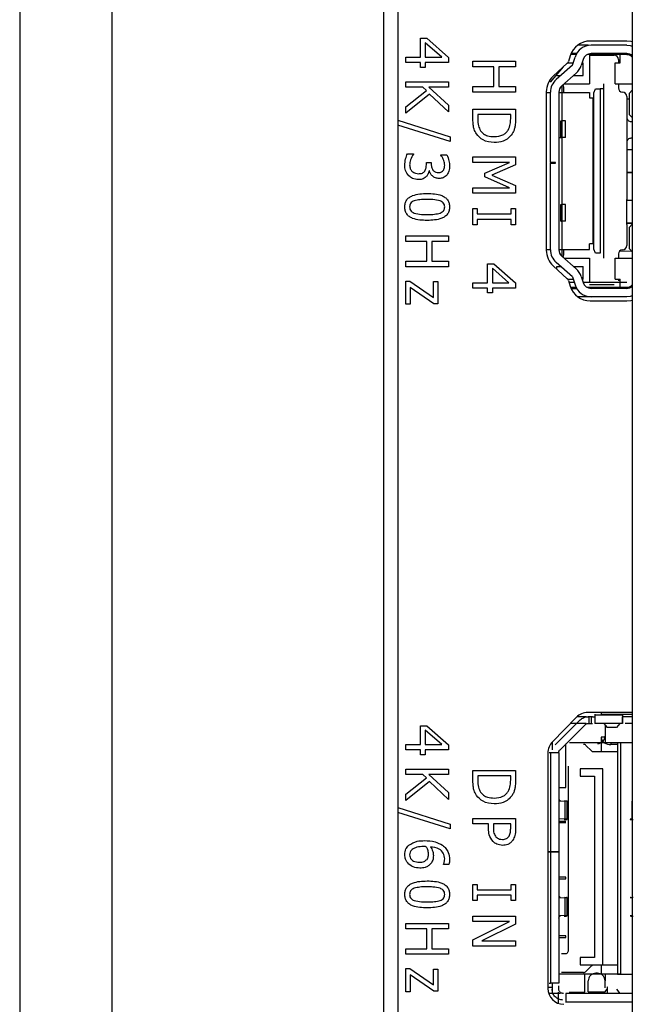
# Model space of a CAD drawing. Header units: millimetres. Extents: x 0 to 844, y -2 to 552.
# Tile 17 of 65: x 504.29 to 507.95, y 200.54 to 206.41. Entities that reach past the tile are written whole.
import ezdxf

# ---------------------------------------------------------------- set-up
doc = ezdxf.new("R2010")
doc.units = ezdxf.units.MM

msp = doc.modelspace()

# ---------------------------------------------------------------- linework, layer by layer
at = {"color": 7, "linetype": 'Continuous', "lineweight": 25}
for p, q in [((504.288258, 302.374833), (504.288258, 170.253721)), ((504.838184, 302.057333), (504.838184, 170.571221)), ((506.457802, 299.252073), (506.457802, 173.376481)), ((506.542875, 298.934573), (506.542875, 173.693981)), ((507.941819, 222.097173), (507.941819, 190.275389)), ((506.67852, 206.190386), (506.67852, 206.302918)), ((506.67852, 206.302918), (506.715896, 206.302918)), ((506.715896, 206.302918), (506.845709, 206.18903)), ((506.805319, 206.190386), (506.707456, 206.276242)), ((506.707456, 206.276242), (506.707456, 206.190386)), ((507.678683, 206.261277), (507.616589, 206.261277)), ((507.909455, 206.286177), (507.691455, 206.286177)), ((507.909255, 206.261277), (507.696184, 206.261277)), ((506.591709, 206.158234), (506.591709, 206.190386)), ((506.591709, 206.190386), (506.67852, 206.190386)), ((506.707456, 206.190386), (506.805319, 206.190386)), ((506.845709, 206.18903), (506.845709, 206.158234)), ((507.572241, 206.198765), (507.561508, 206.164725)), ((507.6091, 206.206277), (507.574885, 206.206277)), ((507.609582, 206.211277), (507.576935, 206.211277)), ((507.58562, 206.141982), (507.600606, 206.190686)), ((507.601755, 206.206277), (507.601755, 206.211277)), ((507.909255, 206.206277), (507.675166, 206.206277)), ((507.686755, 206.21038), (507.686755, 206.031277)), ((507.686755, 206.201277), (507.834255, 206.201277)), ((507.909255, 206.211277), (507.696184, 206.211277)), ((507.813662, 206.211277), (507.813662, 206.201277)), ((507.869255, 206.156277), (507.869255, 206.206277)), ((506.67852, 206.158234), (506.591709, 206.158234)), ((506.67852, 206.129297), (506.67852, 206.158234)), ((506.707456, 206.129297), (506.67852, 206.129297)), ((506.845709, 206.158234), (506.707456, 206.158234)), ((506.707456, 206.158234), (506.707456, 206.129297)), ((506.991709, 206.165456), (507.245709, 206.165456)), ((506.991709, 206.133304), (506.991709, 206.165456)), ((507.117102, 206.133304), (506.991709, 206.133304)), ((507.117102, 206.014342), (507.117102, 206.133304)), ((507.245709, 206.133304), (507.146039, 206.133304)), ((507.146039, 206.133304), (507.146039, 206.014342)), ((507.245709, 206.165456), (507.245709, 206.133304)), ((507.530223, 206.131515), (507.451755, 206.041277)), ((507.554555, 206.153811), (507.470007, 206.076337)), ((507.58562, 206.141982), (507.488193, 206.056245)), ((507.556903, 206.156277), (507.590019, 206.156277)), ((507.648395, 206.175981), (507.637563, 206.140777)), ((507.642332, 206.156277), (507.649755, 206.156277)), ((507.649755, 206.081277), (507.649755, 206.156277)), ((507.839755, 206.031277), (507.839755, 206.156277)), ((507.839755, 206.156277), (507.869255, 206.156277)), ((507.859255, 206.176277), (507.859255, 206.156277)), ((507.491755, 206.081277), (507.491755, 206.087277)), ((507.491755, 206.081277), (507.516638, 206.081277)), ((507.608048, 206.095115), (507.521224, 206.01871)), ((507.592324, 206.081277), (507.649755, 206.081277)), ((506.591709, 206.011139), (506.591709, 206.043291)), ((506.591709, 206.043291), (506.845709, 206.043291)), ((506.693189, 206.011139), (506.591709, 206.011139)), ((506.714037, 205.992099), (506.693189, 206.011139)), ((506.845709, 206.011139), (506.727752, 206.011139)), ((506.727752, 206.011139), (506.845709, 205.903882)), ((506.845709, 206.043291), (506.845709, 206.011139)), ((506.991709, 206.014342), (507.117102, 206.014342)), ((506.991709, 205.98219), (506.991709, 206.014342)), ((507.146039, 206.014342), (507.245709, 206.014342)), ((507.245709, 206.014342), (507.245709, 205.98219)), ((507.451755, 206.041277), (507.447955, 206.049619)), ((507.521755, 206.019177), (507.521755, 205.811277)), ((507.534255, 205.978777), (507.534255, 206.011277)), ((507.535505, 206.031277), (507.686755, 206.031277)), ((507.770755, 206.031277), (507.770755, 206.002088)), ((507.839755, 206.031277), (507.941819, 206.031277)), ((507.859255, 206.031277), (507.859255, 206.006277)), ((506.591709, 205.894287), (506.714037, 205.992099)), ((506.732274, 205.970146), (506.591709, 205.85681)), ((506.845709, 205.86324), (506.732274, 205.970146)), ((507.245709, 205.98219), (506.991709, 205.98219)), ((507.429455, 205.984177), (507.429455, 205.038177)), ((507.429455, 205.978777), (507.454255, 205.978777)), ((507.454255, 205.561277), (507.454255, 205.981174)), ((507.504255, 205.981174), (507.504255, 205.04138)), ((507.504255, 205.978777), (507.686755, 205.978777)), ((507.686755, 205.978777), (507.686755, 205.946777)), ((507.686755, 205.946777), (507.706755, 205.946777)), ((507.706755, 205.946777), (507.706755, 205.075777)), ((507.712755, 205.977172), (507.723434, 206.002088)), ((507.712755, 205.045382), (507.712755, 205.977172)), ((507.723434, 206.002088), (507.750755, 206.002088)), ((507.750755, 206.002088), (507.750755, 205.020467)), ((507.770755, 206.002088), (507.770755, 205.020467)), ((507.909255, 205.956277), (507.909255, 205.831276)), ((507.941819, 205.99321), (507.924832, 205.975757)), ((507.924832, 205.846797), (507.924832, 205.975757)), ((506.591709, 205.85681), (506.591709, 205.894287)), ((506.845709, 205.903882), (506.845709, 205.86324)), ((507.924832, 205.939767), (507.909255, 205.939383)), ((506.991709, 205.821882), (506.991709, 205.880108)), ((506.991709, 205.880108), (507.245709, 205.880108)), ((507.216773, 205.847956), (507.020646, 205.847956)), ((507.020646, 205.847956), (507.020646, 205.822083)), ((507.216773, 205.822083), (507.216773, 205.847956)), ((507.245709, 205.880108), (507.245709, 205.822536)), ((507.909255, 205.831276), (507.909255, 205.681279)), ((507.941819, 205.829344), (507.924832, 205.846797)), ((506.542875, 205.813985), (506.855355, 205.715744)), ((506.855355, 205.687209), (506.542875, 205.785401)), ((507.516313, 205.711277), (507.516313, 205.811277)), ((507.516313, 205.811277), (507.524422, 205.811277)), ((507.524422, 205.711277), (507.524422, 205.811277)), ((507.544402, 205.811277), (507.524422, 205.811277)), ((507.544402, 205.711277), (507.544402, 205.811277)), ((507.934255, 205.806277), (507.941819, 205.806277)), ((506.855355, 205.715744), (506.855355, 205.687209)), ((507.504255, 205.711277), (507.524422, 205.711277)), ((507.521755, 205.711277), (507.521755, 205.311277)), ((507.544402, 205.711277), (507.524422, 205.711277)), ((507.712755, 205.751857), (507.706755, 205.751857)), ((507.706755, 205.735526), (507.712755, 205.735526)), ((507.712755, 205.686797), (507.706755, 205.692104)), ((507.909255, 205.681279), (507.909255, 205.681278)), ((507.909255, 205.681278), (507.909255, 205.341276)), ((507.941819, 205.706277), (507.934255, 205.706277)), ((506.600903, 205.614063), (506.636722, 205.614063)), ((506.636722, 205.614063), (506.636722, 205.611702)), ((506.800697, 205.605623), (506.800697, 205.607633)), ((506.800697, 205.607633), (506.836516, 205.607633)), ((506.991709, 205.594759), (507.245709, 205.594759)), ((506.991709, 205.562608), (506.991709, 205.594759)), ((507.245709, 205.594759), (507.245709, 205.54824)), ((507.706755, 205.642978), (507.712755, 205.642978)), ((507.713442, 205.61848), (507.706755, 205.620372)), ((507.941819, 205.63785), (507.909255, 205.637046)), ((506.713887, 205.548202), (506.713887, 205.56262)), ((506.713887, 205.56262), (506.742823, 205.56262)), ((506.742823, 205.56262), (506.742823, 205.551719)), ((507.210744, 205.562608), (506.991709, 205.562608)), ((507.062444, 205.49745), (507.210744, 205.562608)), ((507.245709, 205.54824), (507.104894, 205.485292)), ((507.484255, 205.561277), (507.454255, 205.561277)), ((507.454255, 205.561277), (507.454255, 205.558277)), ((507.454255, 205.04138), (507.454255, 205.558277)), ((507.454255, 205.558277), (507.484255, 205.558277)), ((507.484255, 205.558277), (507.484255, 205.561277)), ((506.732073, 205.511579), (506.729661, 205.511579)), ((507.062444, 205.477154), (507.062444, 205.49745)), ((507.210744, 205.411494), (507.062444, 205.477154)), ((507.104894, 205.485292), (507.245709, 205.424505)), ((507.706755, 205.513151), (507.713442, 205.515044)), ((507.711519, 205.490546), (507.711519, 205.474214)), ((507.941819, 205.5035), (507.909255, 205.502696)), ((507.909255, 205.502186), (507.941819, 205.501382)), ((507.245709, 205.424505), (507.245709, 205.379342)), ((506.991709, 205.411494), (507.210744, 205.411494)), ((506.991709, 205.379342), (506.991709, 205.411494)), ((507.245709, 205.379342), (506.991709, 205.379342)), ((507.711519, 205.403442), (507.706755, 205.401756)), ((507.706755, 205.385217), (507.713442, 205.38711)), ((507.516196, 205.311277), (507.524331, 205.311277)), ((507.516196, 205.211277), (507.516196, 205.311277)), ((507.524331, 205.211277), (507.524331, 205.311277)), ((507.544255, 205.311277), (507.524331, 205.311277)), ((507.544255, 205.211277), (507.544255, 205.311277)), ((507.712755, 205.329584), (507.706755, 205.332475)), ((507.909255, 205.341276), (507.909255, 205.341276)), ((507.909255, 205.191279), (507.909255, 205.341276)), ((507.941819, 205.335513), (507.909255, 205.334709)), ((506.991709, 205.190449), (506.991709, 205.286905)), ((506.991709, 205.286905), (507.017431, 205.286905)), ((507.017431, 205.286905), (507.017431, 205.254753)), ((507.017431, 205.254753), (507.219988, 205.254753)), ((507.219988, 205.286905), (507.245709, 205.286905)), ((507.219988, 205.254753), (507.219988, 205.286905)), ((507.245709, 205.286905), (507.245709, 205.190449)), ((507.706755, 205.283869), (507.712755, 205.28676)), ((507.017431, 205.190449), (506.991709, 205.190449)), ((507.219988, 205.222601), (507.017431, 205.222601)), ((507.017431, 205.222601), (507.017431, 205.190449)), ((507.219988, 205.190449), (507.219988, 205.222601)), ((507.245709, 205.190449), (507.219988, 205.190449)), ((507.516196, 205.211277), (507.524331, 205.211277)), ((507.521755, 205.211277), (507.521755, 205.003377)), ((507.544255, 205.211277), (507.524331, 205.211277)), ((507.941819, 205.201163), (507.909255, 205.200359)), ((507.909255, 205.199849), (507.941819, 205.199045)), ((507.909255, 205.191279), (507.909255, 205.191278)), ((507.909255, 205.191278), (507.909255, 205.066277)), ((507.941819, 205.19321), (507.924832, 205.175757)), ((506.591709, 205.091595), (506.591709, 205.123747)), ((506.591709, 205.123747), (506.845709, 205.123747)), ((506.845709, 205.123747), (506.845709, 205.091595)), ((507.924832, 205.046797), (507.924832, 205.175757)), ((506.717102, 205.091595), (506.591709, 205.091595)), ((506.717102, 204.972633), (506.717102, 205.091595)), ((506.845709, 205.091595), (506.746039, 205.091595)), ((506.746039, 205.091595), (506.746039, 204.972633)), ((507.706755, 205.075777), (507.686755, 205.075777)), ((507.686755, 205.043777), (507.686755, 205.075777)), ((507.429455, 205.043777), (507.454255, 205.043777)), ((507.504255, 205.043777), (507.686755, 205.043777)), ((507.534255, 205.011277), (507.534255, 205.043777)), ((507.723434, 205.020467), (507.712755, 205.045382)), ((507.750755, 205.020467), (507.723434, 205.020467)), ((507.770755, 205.020467), (507.770755, 205.016967)), ((507.770755, 205.016967), (507.770755, 205.012746)), ((507.770755, 205.012746), (507.770755, 204.991277)), ((507.859255, 205.016277), (507.859255, 204.991277)), ((507.938176, 205.033087), (507.864243, 205.031261)), ((507.941819, 205.029344), (507.924832, 205.046797)), ((506.591709, 204.940481), (506.591709, 204.972633)), ((506.591709, 204.972633), (506.717102, 204.972633)), ((506.746039, 204.972633), (506.845709, 204.972633)), ((506.845709, 204.972633), (506.845709, 204.940481)), ((507.07852, 204.957348), (507.115896, 204.957348)), ((507.07852, 204.844816), (507.07852, 204.957348)), ((507.115896, 204.957348), (507.245709, 204.84346)), ((507.470007, 204.946017), (507.554555, 204.868543)), ((507.58562, 204.880573), (507.488193, 204.966309)), ((507.608048, 204.92744), (507.521224, 205.003845)), ((507.535505, 204.991277), (507.686755, 204.991277)), ((507.686755, 204.991277), (507.686755, 204.846277)), ((507.839755, 204.866277), (507.839755, 204.991277)), ((507.839755, 204.991277), (507.941819, 204.991277)), ((506.845709, 204.940481), (506.591709, 204.940481)), ((507.205319, 204.844816), (507.107456, 204.930672)), ((507.107456, 204.930672), (507.107456, 204.844816)), ((507.491755, 204.941277), (507.516638, 204.941277)), ((507.491755, 204.926088), (507.491755, 204.941277)), ((507.592324, 204.941277), (507.649755, 204.941277)), ((507.649755, 204.866277), (507.649755, 204.941277)), ((506.591709, 204.716221), (506.591709, 204.854475)), ((506.591709, 204.854475), (506.614467, 204.854475)), ((506.614467, 204.854475), (506.755684, 204.757215)), ((506.755684, 204.757215), (506.755684, 204.851259)), ((506.755684, 204.851259), (506.781406, 204.851259)), ((506.781406, 204.851259), (506.781406, 204.719437)), ((506.991709, 204.844816), (507.07852, 204.844816)), ((506.991709, 204.812665), (506.991709, 204.844816)), ((507.107456, 204.844816), (507.205319, 204.844816)), ((507.245709, 204.84346), (507.245709, 204.812665)), ((507.556735, 204.866277), (507.590019, 204.866277)), ((507.561508, 204.857629), (507.572241, 204.823589)), ((507.596173, 204.846277), (507.565087, 204.846277)), ((507.58562, 204.880573), (507.600606, 204.831869)), ((507.637563, 204.881777), (507.648395, 204.846573)), ((507.642332, 204.866277), (507.649755, 204.866277)), ((507.909255, 204.846277), (507.648487, 204.846277)), ((507.834255, 204.831277), (507.686755, 204.831277)), ((507.839755, 204.866277), (507.869255, 204.866277)), ((507.859255, 204.866277), (507.859255, 204.856277)), ((507.869255, 204.816277), (507.869255, 204.866277)), ((506.759151, 204.719437), (506.617431, 204.816998)), ((506.617431, 204.816998), (506.617431, 204.716221)), ((507.07852, 204.812665), (506.991709, 204.812665)), ((507.07852, 204.783728), (507.07852, 204.812665)), ((507.107456, 204.783728), (507.07852, 204.783728)), ((507.107456, 204.812665), (507.107456, 204.783728)), ((507.245709, 204.812665), (507.107456, 204.812665)), ((507.608634, 204.816277), (507.57629, 204.816277)), ((507.576847, 204.811277), (507.609582, 204.811277)), ((507.601755, 204.811277), (507.601755, 204.816277)), ((507.909255, 204.816277), (507.675095, 204.816277)), ((507.686755, 204.816277), (507.686755, 204.812174)), ((507.909255, 204.811277), (507.696184, 204.811277)), ((506.617431, 204.716221), (506.591709, 204.716221)), ((506.781406, 204.719437), (506.759151, 204.719437)), ((507.696184, 204.761277), (507.616322, 204.761277)), ((507.691455, 204.736177), (507.909455, 204.736177)), ((507.909255, 204.761277), (507.696184, 204.761277)), ((507.60917, 202.252764), (507.465697, 202.106764)), ((507.666254, 202.256277), (507.612812, 202.256277)), ((507.941819, 202.281177), (507.676929, 202.281177)), ((507.704755, 202.256277), (507.678111, 202.256277)), ((507.683755, 202.256277), (507.683755, 202.216277)), ((507.698755, 202.216277), (507.698755, 202.256277)), ((507.719755, 202.271277), (507.719755, 202.266277)), ((507.884755, 202.266277), (507.719755, 202.266277)), ((507.755755, 202.281177), (507.755755, 202.269251)), ((507.941819, 202.269251), (507.755755, 202.269251)), ((507.884755, 202.216277), (507.884755, 202.256277)), ((507.941819, 202.256277), (507.899755, 202.256277)), ((506.67852, 202.202918), (506.715896, 202.202918)), ((506.67852, 202.090386), (506.67852, 202.202918)), ((506.715896, 202.202918), (506.845709, 202.08903)), ((507.632149, 202.237239), (507.482794, 202.087884)), ((507.660433, 202.208955), (507.511078, 202.059599)), ((507.666254, 202.216277), (507.573315, 202.216277)), ((507.678111, 202.216277), (507.704755, 202.216277)), ((507.884755, 202.216277), (507.719755, 202.216277)), ((507.771762, 202.216239), (507.791427, 202.191635)), ((507.779755, 202.206238), (507.779755, 202.101277)), ((507.848084, 202.191635), (507.791427, 202.191635)), ((507.867749, 202.216239), (507.848084, 202.191635)), ((507.941819, 202.216277), (507.899755, 202.216277)), ((506.805319, 202.090386), (506.707456, 202.176242)), ((506.707456, 202.176242), (506.707456, 202.090386)), ((507.779755, 202.1349), (507.755755, 202.1349)), ((507.755755, 202.1349), (507.755755, 202.046277)), ((506.591709, 202.058234), (506.591709, 202.090386)), ((506.591709, 202.090386), (506.67852, 202.090386)), ((506.707456, 202.090386), (506.805319, 202.090386)), ((506.845709, 202.08903), (506.845709, 202.058234)), ((507.463755, 202.101277), (507.460711, 202.101277)), ((507.463755, 202.104729), (507.463755, 202.059423)), ((507.546755, 201.833777), (507.546755, 202.095277)), ((507.854755, 202.101277), (507.566755, 202.101277)), ((507.698898, 202.052135), (507.665613, 202.085419)), ((507.854755, 202.08987), (507.813662, 202.090885)), ((507.874755, 202.101277), (507.854755, 202.101277)), ((507.854755, 202.101277), (507.854755, 200.721277)), ((507.941819, 202.101277), (507.874755, 202.101277)), ((507.874755, 200.721277), (507.874755, 202.101277)), ((506.67852, 202.058234), (506.591709, 202.058234)), ((506.67852, 202.029297), (506.67852, 202.058234)), ((506.707456, 202.029297), (506.67852, 202.029297)), ((506.845709, 202.058234), (506.707456, 202.058234)), ((506.707456, 202.058234), (506.707456, 202.029297)), ((507.438455, 202.040177), (507.438455, 200.636177)), ((507.453755, 202.041277), (507.446755, 202.041277)), ((507.453755, 202.041277), (507.453755, 201.45131)), ((507.463755, 202.041277), (507.463755, 202.041922)), ((507.503755, 202.041922), (507.503755, 202.041277)), ((507.503755, 202.041277), (507.503755, 201.45131)), ((507.508288, 202.056277), (507.511078, 202.059599)), ((507.854755, 202.046277), (507.71304, 202.046277)), ((507.559755, 201.961277), (507.559755, 200.861277)), ((506.591709, 201.943291), (506.845709, 201.943291)), ((506.591709, 201.911139), (506.591709, 201.943291)), ((506.693189, 201.911139), (506.591709, 201.911139)), ((506.714037, 201.892099), (506.693189, 201.911139)), ((506.845709, 201.911139), (506.727752, 201.911139)), ((506.727752, 201.911139), (506.845709, 201.803882)), ((506.845709, 201.943291), (506.845709, 201.911139)), ((506.991709, 201.877028), (506.991709, 201.935253)), ((506.991709, 201.935253), (507.245709, 201.935253)), ((507.216773, 201.903101), (507.020646, 201.903101)), ((507.020646, 201.903101), (507.020646, 201.877229)), ((507.216773, 201.877229), (507.216773, 201.903101)), ((507.245709, 201.935253), (507.245709, 201.877681)), ((507.765755, 201.946277), (507.631755, 201.946277)), ((507.631755, 201.946277), (507.631755, 201.901277)), ((507.631755, 201.901277), (507.717755, 201.901277)), ((507.717755, 201.901277), (507.717755, 200.821277)), ((507.765755, 200.776277), (507.765755, 201.946277)), ((506.591709, 201.794287), (506.714037, 201.892099)), ((506.732274, 201.870146), (506.591709, 201.75681)), ((506.845709, 201.76324), (506.732274, 201.870146)), ((507.503755, 201.833777), (507.546755, 201.833777)), ((506.591709, 201.75681), (506.591709, 201.794287)), ((506.845709, 201.803882), (506.845709, 201.76324)), ((507.510049, 201.754228), (507.503755, 201.754406)), ((507.503755, 201.753402), (507.511527, 201.753737)), ((507.542613, 201.752858), (507.503755, 201.751182)), ((507.503759, 201.766725), (507.509012, 201.756215)), ((507.542613, 201.645697), (507.542613, 201.752858)), ((507.553755, 201.644596), (507.553755, 201.753956)), ((507.940898, 201.645697), (507.940898, 201.752858)), ((507.941819, 201.752818), (507.940898, 201.752858)), ((506.542875, 201.713985), (506.855355, 201.615744)), ((506.855355, 201.587209), (506.542875, 201.685401)), ((506.855355, 201.615744), (506.855355, 201.587209)), ((506.991709, 201.617753), (506.991709, 201.649905)), ((506.991709, 201.649905), (507.245709, 201.649905)), ((507.08495, 201.617753), (506.991709, 201.617753)), ((507.08495, 201.588615), (507.08495, 201.617753)), ((507.216773, 201.617753), (507.113887, 201.617753)), ((507.113887, 201.617753), (507.113887, 201.594292)), ((507.216773, 201.589218), (507.216773, 201.617753)), ((507.245709, 201.649905), (507.245709, 201.585953)), ((507.542613, 201.645697), (507.503755, 201.647372)), ((507.503755, 201.633777), (507.546755, 201.633777)), ((507.546755, 201.623777), (507.503755, 201.623777)), ((507.941819, 201.645736), (507.940898, 201.645697)), ((507.438455, 201.45131), (507.453755, 201.45131)), ((507.453755, 201.451244), (507.438455, 201.451244)), ((507.453755, 201.45131), (507.503755, 201.45131)), ((507.453755, 201.451244), (507.453755, 200.666277)), ((507.503755, 201.451244), (507.453755, 201.451244)), ((507.463755, 201.451277), (507.463755, 201.451244)), ((507.503755, 201.451277), (507.503755, 201.451244)), ((507.503755, 201.451244), (507.503755, 200.666277)), ((506.816773, 201.37581), (506.816773, 201.377317)), ((506.848623, 201.37581), (506.816773, 201.37581)), ((506.991709, 201.159589), (506.991709, 201.256044)), ((506.991709, 201.256044), (507.017431, 201.256044)), ((507.017431, 201.256044), (507.017431, 201.223892)), ((507.219988, 201.256044), (507.245709, 201.256044)), ((507.219988, 201.223892), (507.219988, 201.256044)), ((507.245709, 201.256044), (507.245709, 201.159589)), ((507.546755, 201.298777), (507.503755, 201.298777)), ((507.503755, 201.288777), (507.546755, 201.288777)), ((507.546755, 201.288777), (507.546755, 201.298777)), ((507.017431, 201.223892), (507.219988, 201.223892)), ((507.017431, 201.19174), (507.017431, 201.159589)), ((507.219988, 201.19174), (507.017431, 201.19174)), ((507.219988, 201.159589), (507.219988, 201.19174)), ((507.503759, 201.190725), (507.509012, 201.180215)), ((507.017431, 201.159589), (506.991709, 201.159589)), ((507.245709, 201.159589), (507.219988, 201.159589)), ((507.510049, 201.178228), (507.503755, 201.178406)), ((507.503755, 201.177402), (507.511527, 201.177737)), ((507.542613, 201.176858), (507.503755, 201.175182)), ((507.542613, 201.069697), (507.542613, 201.176858)), ((507.553755, 201.068596), (507.553755, 201.177956)), ((507.941819, 201.176818), (507.940898, 201.176858)), ((507.542613, 201.069697), (507.503755, 201.071372)), ((506.591709, 200.991595), (506.591709, 201.023747)), ((506.591709, 201.023747), (506.845709, 201.023747)), ((506.845709, 201.023747), (506.845709, 200.991595)), ((506.991709, 201.035), (506.991709, 201.067152)), ((506.991709, 201.067152), (507.245709, 201.067152)), ((506.991709, 200.925432), (507.210744, 201.035)), ((507.210744, 201.035), (506.991709, 201.035)), ((507.245709, 201.019024), (507.044609, 200.919253)), ((507.245709, 201.067152), (507.245709, 201.019024)), ((507.503755, 201.069153), (507.511527, 201.068818)), ((507.510049, 201.068326), (507.503755, 201.068148)), ((507.503759, 201.055829), (507.509012, 201.066339)), ((507.941819, 201.069736), (507.940898, 201.069697)), ((506.717102, 200.991595), (506.591709, 200.991595)), ((506.717102, 200.872633), (506.717102, 200.991595)), ((506.845709, 200.991595), (506.746039, 200.991595)), ((506.746039, 200.991595), (506.746039, 200.872633)), ((506.991709, 200.887101), (506.991709, 200.925432)), ((507.044609, 200.919253), (507.245709, 200.919253)), ((507.245709, 200.919253), (507.245709, 200.887101)), ((507.546755, 200.948777), (507.503755, 200.948777)), ((507.503755, 200.938777), (507.546755, 200.938777)), ((507.546755, 200.938777), (507.546755, 200.948777)), ((506.591709, 200.840481), (506.591709, 200.872633)), ((506.591709, 200.872633), (506.717102, 200.872633)), ((506.845709, 200.840481), (506.591709, 200.840481)), ((506.746039, 200.872633), (506.845709, 200.872633)), ((506.845709, 200.872633), (506.845709, 200.840481)), ((507.245709, 200.887101), (506.991709, 200.887101)), ((507.539755, 200.841277), (507.519755, 200.841277)), ((507.631755, 200.821277), (507.631755, 200.776277)), ((507.717755, 200.821277), (507.631755, 200.821277)), ((506.591709, 200.754475), (506.614467, 200.754475)), ((506.591709, 200.616221), (506.591709, 200.754475)), ((506.614467, 200.754475), (506.755684, 200.657215)), ((506.755684, 200.657215), (506.755684, 200.751259)), ((506.755684, 200.751259), (506.781406, 200.751259)), ((506.781406, 200.751259), (506.781406, 200.619437)), ((507.546755, 200.721277), (507.503755, 200.721277)), ((507.651471, 200.731277), (507.519755, 200.731277)), ((507.854755, 200.721277), (507.566755, 200.721277)), ((507.631755, 200.776277), (507.765755, 200.776277)), ((507.659755, 200.613277), (507.659755, 200.721277)), ((507.665613, 200.737135), (507.698898, 200.770419)), ((507.734755, 200.726277), (507.724755, 200.726277)), ((507.755755, 200.776277), (507.755755, 200.721277)), ((507.765755, 200.776277), (507.854755, 200.776277)), ((507.779755, 200.721277), (507.779755, 200.681277)), ((507.854755, 200.721277), (507.874755, 200.721277)), ((507.874755, 200.721277), (507.941819, 200.721277)), ((506.617431, 200.716998), (506.617431, 200.616221)), ((506.759151, 200.619437), (506.617431, 200.716998)), ((507.446755, 200.666277), (507.453755, 200.666277)), ((507.679755, 200.616277), (507.679755, 200.681277)), ((507.779755, 200.639957), (507.779755, 200.681277)), ((506.617431, 200.616221), (506.591709, 200.616221)), ((506.781406, 200.619437), (506.759151, 200.619437)), ((507.438455, 200.643277), (507.463755, 200.643277)), ((507.514254, 200.606277), (507.443283, 200.606277)), ((507.463755, 200.651277), (507.463755, 200.631277)), ((507.463755, 200.631277), (507.463755, 200.613277)), ((507.463755, 200.613277), (507.467715, 200.613277)), ((507.501755, 200.546622), (507.501755, 200.613277)), ((507.503755, 200.631277), (507.503755, 200.651277)), ((507.531755, 200.606277), (507.528755, 200.606277)), ((507.936755, 200.606277), (507.546755, 200.606277)), ((507.564796, 200.613277), (507.659755, 200.613277)), ((507.771762, 200.606315), (507.791427, 200.630919)), ((507.794755, 200.606277), (507.794755, 200.645804)), ((507.848084, 200.630919), (507.867749, 200.606315)), ((507.546755, 200.556277), (507.546755, 200.551277)), ((507.546755, 200.556277), (507.936755, 200.556277))]:
    msp.add_line(p, q, dxfattribs=at)
at = {"color": 8, "linetype": 'Continuous', "lineweight": 25}
for p, q in [((507.813662, 202.101277), (507.813662, 202.090885)), ((507.679755, 200.616277), (507.778522, 200.616277))]:
    msp.add_line(p, q, dxfattribs=at)
at = {"color": 7, "linetype": 'Continuous', "lineweight": 25, "flags": 128}
for points in [[(507.909255, 206.261277), (507.928765, 206.259356), (507.941819, 206.255827)], [(507.909255, 206.261277), (507.928765, 206.259356), (507.941819, 206.255827)], [(507.941819, 206.281915), (507.933842, 206.283775), (507.909455, 206.286177)], [(507.756067, 206.201277), (507.756858, 206.205054), (507.759276, 206.211277)], [(507.941819, 204.766728), (507.928765, 204.763199), (507.909255, 204.761277)], [(507.941819, 204.766728), (507.928765, 204.763199), (507.909255, 204.761277)], [(507.909455, 204.736177), (507.933842, 204.738579), (507.941577, 204.740375)]]:
    msp.add_lwpolyline(points, dxfattribs=at)
at = {"color": 7, "linetype": 'Continuous', "lineweight": 25}
for centre, radius, start, end in [((507.691455, 206.161177), 0.125, 90, 162.5), ((507.696184, 206.161277), 0.1, 90, 162.897271), ((507.696184, 206.161277), 0.05, 90, 162.897271), ((507.834255, 206.176277), 0.025, 0, 90), ((507.909255, 206.161277), 0.05, 49.3618227, 90), ((507.537665, 206.172243), 0.025, 312.5, 342.5), ((507.541985, 206.170186), 0.1, 311.3477772, 342.897271), ((507.554455, 205.984177), 0.125, 132.5, 180), ((507.554255, 205.981174), 0.1, 131.3477772, 180), ((507.554255, 205.981174), 0.05, 131.3477772, 180), ((507.514255, 206.011277), 0.02, 0, 44.1447145), ((507.884255, 206.006277), 0.025, 180, 270), ((507.884255, 205.956277), 0.025, 0.0000041, 90), ((507.884255, 205.066277), 0.025, 270, 0), ((507.554455, 205.038177), 0.125, 180, 227.5), ((507.554255, 205.04138), 0.1, 180, 228.6522228), ((507.554255, 205.04138), 0.05, 180, 228.6522228), ((507.514255, 205.011277), 0.02, 315.8552855, 0), ((507.884255, 205.016277), 0.025, 90, 180), ((507.541985, 204.852368), 0.1, 17.102729, 48.6522228), ((507.537665, 204.850111), 0.025, 17.5, 47.5), ((507.696184, 204.861277), 0.1, 197.102729, 270), ((507.696184, 204.861277), 0.05, 197.102729, 270), ((507.691455, 204.861177), 0.125, 197.5, 270), ((507.909255, 204.861277), 0.05, 270, 310.6381773), ((507.676929, 202.186177), 0.095, 90, 135.5), ((507.734755, 202.141277), 0.045, 270, 360), ((507.807635, 202.143396), 0.052856, 191.0280762, 276.5464716), ((507.533455, 202.040177), 0.095, 135.5, 180), ((507.533455, 200.636177), 0.095, 180, 270)]:
    msp.add_arc(centre, radius, start, end, dxfattribs=at)
for points, knots in [([(507.909255, 206.206277), (507.91429, 206.205744), (507.922032, 206.204923), (507.931326, 206.19993), (507.937432, 206.195139), (507.940457, 206.191133), (507.941819, 206.189329)], [0, 0, 0, 0, 0.39383292, 0.60564264, 0.82238974, 1, 1, 1, 1]), ([(507.909255, 205.831276), (507.909638, 205.827967), (507.910401, 205.821364), (507.916269, 205.81311), (507.924546, 205.807256), (507.931006, 205.806605), (507.934255, 205.806277)], [0, 0, 0, 0, 0.25059761, 0.50011384, 0.74855907, 1, 1, 1, 1]), ([(507.012005, 205.73236), (507.006876, 205.741661), (506.998424, 205.75699), (506.993814, 205.780959), (506.991932, 205.801366), (506.991784, 205.815043), (506.991709, 205.821882)], [0, 0, 0, 0, 0.339562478, 0.559573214, 0.779767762, 1, 1, 1, 1]), ([(507.020646, 205.822083), (507.020762, 205.808105), (507.020968, 205.783184), (507.032474, 205.761202), (507.037526, 205.75155)], [0, 0, 0, 0, 0.560911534, 1, 1, 1, 1]), ([(507.2014, 205.754816), (507.206816, 205.766805), (507.216508, 205.788263), (507.216692, 205.811729), (507.216773, 205.822083)], [0, 0, 0, 0, 0.55873296, 1, 1, 1, 1]), ([(507.245709, 205.822536), (507.245526, 205.811869), (507.245225, 205.794303), (507.241705, 205.770066), (507.235725, 205.750116), (507.22895, 205.738076), (507.225564, 205.732058)], [0, 0, 0, 0, 0.34015086, 0.5601798, 0.780150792, 1, 1, 1, 1]), ([(507.118458, 205.680766), (507.094889, 205.683311), (507.052795, 205.687857), (507.02447, 205.71876), (507.012005, 205.73236)], [0, 0, 0, 0, 0.55991896, 1, 1, 1, 1]), ([(507.037526, 205.75155), (507.04311, 205.744878), (507.054278, 205.731532), (507.083062, 205.718118), (507.105343, 205.716886), (507.118961, 205.716133)], [0, 0, 0, 0, 0.27992712, 0.55989828, 1, 1, 1, 1]), ([(507.225564, 205.732058), (507.21829, 205.723015), (507.203737, 205.704924), (507.166578, 205.684427), (507.136704, 205.682154), (507.118458, 205.680766)], [0, 0, 0, 0, 0.2800892, 0.56033119, 1, 1, 1, 1]), ([(507.118961, 205.716133), (507.13696, 205.717637), (507.162072, 205.719735), (507.189118, 205.737703), (507.197306, 205.749112), (507.2014, 205.754816)], [0, 0, 0, 0, 0.55856049, 0.77929396, 1, 1, 1, 1]), ([(507.934255, 205.706277), (507.93101, 205.70595), (507.924556, 205.7053), (507.91628, 205.699455), (507.910404, 205.691201), (507.909639, 205.684592), (507.909255, 205.681279)], [0, 0, 0, 0, 0.25116545, 0.4993905, 0.74907549, 1, 1, 1, 1]), ([(506.585279, 205.544635), (506.586171, 205.558074), (506.587765, 205.58208), (506.596888, 205.604288), (506.600903, 205.614063)], [0, 0, 0, 0, 0.55983599, 1, 1, 1, 1]), ([(506.636722, 205.611702), (506.629877, 205.600515), (506.617658, 205.580545), (506.615267, 205.557349), (506.614216, 205.547147)], [0, 0, 0, 0, 0.56021571, 1, 1, 1, 1]), ([(506.815065, 205.580957), (506.812738, 205.585769), (506.808581, 205.594366), (506.803107, 205.602183), (506.800697, 205.605623)], [0, 0, 0, 0, 0.55982882, 1, 1, 1, 1]), ([(506.836516, 205.607633), (506.84132, 205.595757), (506.849903, 205.574542), (506.851456, 205.551754), (506.85214, 205.541721)], [0, 0, 0, 0, 0.55975634, 1, 1, 1, 1]), ([(506.608891, 205.48224), (506.601006, 205.492621), (506.586877, 205.511222), (506.585769, 205.534395), (506.585279, 205.544635)], [0, 0, 0, 0, 0.55808646, 1, 1, 1, 1]), ([(506.614216, 205.547147), (506.614749, 205.539163), (506.615701, 205.524929), (506.624549, 205.513872), (506.628433, 205.509017)], [0, 0, 0, 0, 0.560959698, 1, 1, 1, 1]), ([(506.704794, 205.510223), (506.707971, 205.516954), (506.713667, 205.529023), (506.713819, 205.542321), (506.713887, 205.548202)], [0, 0, 0, 0, 0.55773776, 1, 1, 1, 1]), ([(506.742823, 205.551719), (506.743316, 205.544661), (506.7443, 205.530577), (506.754231, 205.51275), (506.770091, 205.502672), (506.78121, 205.501912), (506.786781, 205.501532)], [0, 0, 0, 0, 0.28065322, 0.56009656, 0.77961884, 1, 1, 1, 1]), ([(506.823203, 205.545087), (506.822606, 205.551997), (506.821538, 205.564347), (506.817044, 205.575877), (506.815065, 205.580957)], [0, 0, 0, 0, 0.55950669, 1, 1, 1, 1]), ([(506.815115, 205.514593), (506.817882, 205.519957), (506.82284, 205.529565), (506.823092, 205.540331), (506.823203, 205.545087)], [0, 0, 0, 0, 0.55823836, 1, 1, 1, 1]), ([(506.85214, 205.541721), (506.851767, 205.531125), (506.851102, 205.512215), (506.841703, 205.495895), (506.837571, 205.488721)], [0, 0, 0, 0, 0.56038945, 1, 1, 1, 1]), ([(506.666211, 205.459734), (506.654247, 205.460892), (506.632857, 205.462962), (506.616221, 205.476344), (506.608891, 205.48224)], [0, 0, 0, 0, 0.55936833, 1, 1, 1, 1]), ([(506.628433, 205.509017), (506.635092, 205.504264), (506.647011, 205.495757), (506.661552, 205.495302), (506.66797, 205.495101)], [0, 0, 0, 0, 0.55864312, 1, 1, 1, 1]), ([(506.713234, 205.477468), (506.705424, 205.471481), (506.691432, 205.460755), (506.67394, 205.460047), (506.666211, 205.459734)], [0, 0, 0, 0, 0.55815427, 1, 1, 1, 1]), ([(506.66797, 205.495101), (506.675972, 205.495437), (506.690234, 205.496034), (506.700352, 205.505894), (506.704794, 205.510223)], [0, 0, 0, 0, 0.56103555, 1, 1, 1, 1]), ([(506.729661, 205.511579), (506.72792, 205.504539), (506.724814, 205.491976), (506.71677, 205.481898), (506.713234, 205.477468)], [0, 0, 0, 0, 0.56036913, 1, 1, 1, 1]), ([(506.789946, 205.466165), (506.782518, 205.466908), (506.767661, 205.468397), (506.750181, 205.480354), (506.737595, 205.494924), (506.733913, 205.506029), (506.732073, 205.511579)], [0, 0, 0, 0, 0.27968418, 0.55947067, 0.77982261, 1, 1, 1, 1]), ([(506.786781, 205.501532), (506.792974, 205.502137), (506.804044, 205.503218), (506.811729, 205.511114), (506.815115, 205.514593)], [0, 0, 0, 0, 0.55941528, 1, 1, 1, 1]), ([(506.837571, 205.488721), (506.83423, 205.48483), (506.82755, 205.47705), (506.811227, 205.467895), (506.798014, 205.46682), (506.789946, 205.466165)], [0, 0, 0, 0, 0.2804056, 0.56058697, 1, 1, 1, 1]), ([(506.585279, 205.296563), (506.58572, 205.303916), (506.5866, 205.318607), (506.595918, 205.339134), (506.611867, 205.354814), (506.65152, 205.374745), (506.688776, 205.375966), (506.718559, 205.376943)], [0, 0, 0, 0, 0.125256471, 0.250268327, 0.375296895, 0.500595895, 1, 1, 1, 1]), ([(506.718559, 205.376943), (506.748452, 205.376139), (506.785843, 205.375133), (506.825546, 205.355002), (506.841442, 205.339212), (506.85082, 205.318665), (506.8517, 205.303936), (506.85214, 205.296563)], [0, 0, 0, 0, 0.49947186, 0.62476374, 0.74976199, 0.87474715, 1, 1, 1, 1]), ([(506.641645, 205.333186), (506.637414, 205.331355), (506.628961, 205.327698), (506.619493, 205.318539), (506.614785, 205.307425), (506.614406, 205.300186), (506.614216, 205.296563)], [0, 0, 0, 0, 0.28023363, 0.55979237, 0.77965897, 1, 1, 1, 1]), ([(506.718559, 205.341576), (506.703971, 205.341785), (506.677955, 205.342157), (506.652728, 205.335924), (506.641645, 205.333186)], [0, 0, 0, 0, 0.560683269, 1, 1, 1, 1]), ([(506.796326, 205.332985), (506.781986, 205.336104), (506.75634, 205.341681), (506.730118, 205.341608), (506.718559, 205.341576)], [0, 0, 0, 0, 0.55915225, 1, 1, 1, 1]), ([(506.823203, 205.296563), (506.822885, 205.301117), (506.82225, 205.31021), (506.813557, 205.324745), (506.80286, 205.329861), (506.796326, 205.332985)], [0, 0, 0, 0, 0.28078234, 0.56068705, 1, 1, 1, 1]), ([(506.71886, 205.216183), (506.688973, 205.217001), (506.651592, 205.218024), (506.611931, 205.238192), (506.596012, 205.253938), (506.586583, 205.274464), (506.585714, 205.289191), (506.585279, 205.296563)], [0, 0, 0, 0, 0.49947158, 0.62472718, 0.74974941, 0.87474126, 1, 1, 1, 1]), ([(506.614216, 205.296563), (506.614533, 205.292017), (506.615165, 205.282942), (506.623795, 205.268383), (506.634532, 205.26336), (506.641093, 205.260292)], [0, 0, 0, 0, 0.28086424, 0.56062594, 1, 1, 1, 1]), ([(506.641093, 205.260292), (506.65543, 205.257127), (506.681068, 205.251469), (506.707298, 205.251526), (506.71886, 205.251551)], [0, 0, 0, 0, 0.55922068, 1, 1, 1, 1]), ([(506.85214, 205.296563), (506.851704, 205.289214), (506.850832, 205.274532), (506.841399, 205.254069), (506.825417, 205.238474), (506.785854, 205.218464), (506.748623, 205.217197), (506.71886, 205.216183)], [0, 0, 0, 0, 0.12525322, 0.25024302, 0.37527486, 0.50058898, 1, 1, 1, 1]), ([(506.71886, 205.251551), (506.733608, 205.251473), (506.759917, 205.251335), (506.78542, 205.257662), (506.796628, 205.260443)], [0, 0, 0, 0, 0.560564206, 1, 1, 1, 1]), ([(506.796628, 205.260443), (506.800759, 205.262268), (506.80901, 205.265915), (506.818129, 205.275034), (506.822662, 205.285931), (506.823023, 205.293018), (506.823203, 205.296563)], [0, 0, 0, 0, 0.28025493, 0.55975154, 0.7797472, 1, 1, 1, 1]), ([(507.941819, 204.833252), (507.940458, 204.831438), (507.937479, 204.827466), (507.931379, 204.82266), (507.922095, 204.817639), (507.91429, 204.816811), (507.909255, 204.816277)], [0, 0, 0, 0, 0.178054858, 0.389751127, 0.606382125, 1, 1, 1, 1]), ([(507.704755, 202.256277), (507.70674, 202.256277), (507.710697, 202.256277), (507.715593, 202.256277), (507.719142, 202.256277), (507.719552, 202.256277), (507.719755, 202.256277)], [0, 0, 0, 0, 0.2508651, 0.50013733, 0.7508731, 1, 1, 1, 1]), ([(507.660433, 202.208955), (507.663, 202.21108), (507.668141, 202.215336), (507.674785, 202.215963), (507.678111, 202.216277)], [0, 0, 0, 0, 0.49944366, 1, 1, 1, 1]), ([(507.874755, 202.101277), (507.874484, 202.101277), (507.873938, 202.101277), (507.869206, 202.101277), (507.862677, 202.101277), (507.857402, 202.101277), (507.854755, 202.101277)], [0, 0, 0, 0, 0.2491269, 0.49986267, 0.7491349, 1, 1, 1, 1]), ([(507.503755, 202.041922), (507.50376, 202.042563), (507.503769, 202.043847), (507.504292, 202.047579), (507.505654, 202.051982), (507.507387, 202.054808), (507.508288, 202.056277)], [0, 0, 0, 0, 0.25309245, 0.50647076, 0.74346904, 1, 1, 1, 1]), ([(507.012005, 201.787505), (507.006876, 201.796807), (506.998424, 201.812135), (506.993814, 201.836104), (506.991932, 201.856511), (506.991784, 201.870189), (506.991709, 201.877028)], [0, 0, 0, 0, 0.339562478, 0.559573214, 0.779767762, 1, 1, 1, 1]), ([(507.020646, 201.877229), (507.020762, 201.86325), (507.020968, 201.838329), (507.032474, 201.816348), (507.037526, 201.806696)], [0, 0, 0, 0, 0.56091153, 1, 1, 1, 1]), ([(507.2014, 201.809961), (507.206816, 201.82195), (507.216508, 201.843408), (507.216692, 201.866874), (507.216773, 201.877229)], [0, 0, 0, 0, 0.55873296, 1, 1, 1, 1]), ([(507.245709, 201.877681), (507.245526, 201.867015), (507.245225, 201.849448), (507.241705, 201.825212), (507.235725, 201.805261), (507.22895, 201.793222), (507.225564, 201.787204)], [0, 0, 0, 0, 0.34015086, 0.5601798, 0.78015079, 1, 1, 1, 1]), ([(507.118458, 201.735911), (507.094889, 201.738457), (507.052795, 201.743003), (507.02447, 201.773905), (507.012005, 201.787505)], [0, 0, 0, 0, 0.55991896, 1, 1, 1, 1]), ([(507.037526, 201.806696), (507.04311, 201.800023), (507.054278, 201.786678), (507.083062, 201.773263), (507.105343, 201.772031), (507.118961, 201.771278)], [0, 0, 0, 0, 0.27992712, 0.55989828, 1, 1, 1, 1]), ([(507.225564, 201.787204), (507.21829, 201.778161), (507.203737, 201.76007), (507.166578, 201.739572), (507.136704, 201.737299), (507.118458, 201.735911)], [0, 0, 0, 0, 0.2800892, 0.56033119, 1, 1, 1, 1]), ([(507.118961, 201.771278), (507.13696, 201.772782), (507.162072, 201.774881), (507.189118, 201.792849), (507.197306, 201.804257), (507.2014, 201.809961)], [0, 0, 0, 0, 0.55856049, 0.77929396, 1, 1, 1, 1]), ([(507.511527, 201.753737), (507.511939, 201.753757), (507.512748, 201.753796), (507.513491, 201.753863), (507.513814, 201.753935), (507.513684, 201.754026), (507.512733, 201.754137), (507.510949, 201.754197), (507.510049, 201.754228)], [0, 0, 0, 0, 0.13378898, 0.26272756, 0.39276272, 0.52969867, 0.76281753, 1, 1, 1, 1]), ([(507.535221, 201.755313), (507.539646, 201.755158), (507.548535, 201.754846), (507.553483, 201.754298), (507.554023, 201.753839), (507.55218, 201.753484), (507.54856, 201.753146), (507.544597, 201.752954), (507.542613, 201.752858)], [0, 0, 0, 0, 0.23785476, 0.47787088, 0.60728187, 0.74104744, 0.87031559, 1, 1, 1, 1]), ([(507.535221, 201.643241), (507.539508, 201.643393), (507.546462, 201.643641), (507.551998, 201.644088), (507.554184, 201.644494), (507.553391, 201.644893), (507.550094, 201.645303), (507.545407, 201.64555), (507.542613, 201.645697)], [0, 0, 0, 0, 0.22898168, 0.37151452, 0.53239611, 0.68272081, 0.81087365, 1, 1, 1, 1]), ([(507.940898, 201.645697), (507.938946, 201.645601), (507.935003, 201.645409), (507.931355, 201.645074), (507.929494, 201.644719), (507.930004, 201.644259), (507.934976, 201.643709), (507.943865, 201.643396), (507.948289, 201.643241)], [0, 0, 0, 0, 0.12818672, 0.258905, 0.38980957, 0.52210119, 0.76213134, 1, 1, 1, 1]), ([(507.111475, 201.511702), (507.102289, 201.524646), (507.085819, 201.547853), (507.085216, 201.576116), (507.08495, 201.588615)], [0, 0, 0, 0, 0.55775542, 1, 1, 1, 1]), ([(507.113887, 201.594292), (507.113734, 201.583018), (507.113462, 201.562977), (507.124452, 201.546388), (507.129259, 201.539132)], [0, 0, 0, 0, 0.56254877, 1, 1, 1, 1]), ([(507.167641, 201.524513), (507.176417, 201.525201), (507.192078, 201.526429), (507.202392, 201.538044), (507.206926, 201.543151)], [0, 0, 0, 0, 0.56035981, 1, 1, 1, 1]), ([(507.206926, 201.543151), (507.210466, 201.551384), (507.216808, 201.566137), (507.216784, 201.582144), (507.216773, 201.589218)], [0, 0, 0, 0, 0.55807661, 1, 1, 1, 1]), ([(507.245709, 201.585953), (507.245522, 201.572784), (507.245188, 201.549303), (507.234415, 201.528552), (507.229684, 201.519439)], [0, 0, 0, 0, 0.56086337, 1, 1, 1, 1]), ([(506.585279, 201.433583), (506.58638, 201.445448), (506.588348, 201.466657), (506.602364, 201.482477), (506.608539, 201.489447)], [0, 0, 0, 0, 0.55946883, 1, 1, 1, 1]), ([(506.608539, 201.489447), (506.624936, 201.499154), (506.654344, 201.516564), (506.688344, 201.517059), (506.703387, 201.517278)], [0, 0, 0, 0, 0.55754363, 1, 1, 1, 1]), ([(506.696505, 201.481911), (506.682956, 201.481757), (506.658821, 201.481481), (506.637978, 201.469558), (506.628835, 201.464328)], [0, 0, 0, 0, 0.56133881, 1, 1, 1, 1]), ([(506.712681, 201.481208), (506.709666, 201.48144), (506.704281, 201.481854), (506.698881, 201.481894), (506.696505, 201.481911)], [0, 0, 0, 0, 0.55999308, 1, 1, 1, 1]), ([(506.703387, 201.517278), (506.724674, 201.51657), (506.762647, 201.515307), (506.796061, 201.497551), (506.810744, 201.489748)], [0, 0, 0, 0, 0.56057282, 1, 1, 1, 1]), ([(506.726747, 201.4371), (506.725835, 201.445897), (506.724203, 201.461633), (506.716207, 201.475218), (506.712681, 201.481208)], [0, 0, 0, 0, 0.55910039, 1, 1, 1, 1]), ([(506.823203, 201.408515), (506.821747, 201.420303), (506.818834, 201.443877), (506.786102, 201.474276), (506.756042, 201.478577), (506.737649, 201.481208)], [0, 0, 0, 0, 0.27966351, 0.55923055, 1, 1, 1, 1]), ([(506.737649, 201.481208), (506.743395, 201.472255), (506.753657, 201.456265), (506.755065, 201.43741), (506.755684, 201.429112)], [0, 0, 0, 0, 0.55992945, 1, 1, 1, 1]), ([(506.810744, 201.489748), (506.817823, 201.483816), (506.831982, 201.47195), (506.848711, 201.442681), (506.85084, 201.418906), (506.85214, 201.404395)], [0, 0, 0, 0, 0.28036383, 0.56077876, 1, 1, 1, 1]), ([(507.168444, 201.489146), (507.156535, 201.49033), (507.135256, 201.492445), (507.118746, 201.505815), (507.111475, 201.511702)], [0, 0, 0, 0, 0.55965633, 1, 1, 1, 1]), ([(507.129259, 201.539132), (507.135631, 201.53422), (507.147041, 201.525426), (507.161331, 201.524792), (507.167641, 201.524513)], [0, 0, 0, 0, 0.55846073, 1, 1, 1, 1]), ([(507.229684, 201.519439), (507.225468, 201.514283), (507.217037, 201.503971), (507.196185, 201.491356), (507.178959, 201.489983), (507.168444, 201.489146)], [0, 0, 0, 0, 0.28034394, 0.56068979, 1, 1, 1, 1]), ([(506.609594, 201.377066), (506.60175, 201.386272), (506.587718, 201.402738), (506.586025, 201.424144), (506.585279, 201.433583)], [0, 0, 0, 0, 0.55904987, 1, 1, 1, 1]), ([(506.628835, 201.464328), (506.624141, 201.459403), (506.615746, 201.450595), (506.614684, 201.438579), (506.614216, 201.433282)], [0, 0, 0, 0, 0.55919102, 1, 1, 1, 1]), ([(506.614216, 201.433282), (506.614662, 201.428064), (506.615554, 201.417636), (506.624283, 201.404155), (506.642806, 201.390454), (506.660638, 201.389406), (506.673144, 201.388671)], [0, 0, 0, 0, 0.18698245, 0.3737543, 0.56076167, 1, 1, 1, 1]), ([(506.717805, 201.405601), (506.720941, 201.411064), (506.726567, 201.420869), (506.726692, 201.432119), (506.726747, 201.4371)], [0, 0, 0, 0, 0.55721683, 1, 1, 1, 1]), ([(506.755684, 201.429112), (506.75529, 201.419211), (506.754587, 201.401528), (506.744744, 201.386949), (506.740412, 201.380532)], [0, 0, 0, 0, 0.55991614, 1, 1, 1, 1]), ([(506.67445, 201.353304), (506.661036, 201.354405), (506.637078, 201.356372), (506.617993, 201.370742), (506.609594, 201.377066)], [0, 0, 0, 0, 0.55992076, 1, 1, 1, 1]), ([(506.673144, 201.388671), (506.68268, 201.388975), (506.699674, 201.389518), (506.712275, 201.400695), (506.717805, 201.405601)], [0, 0, 0, 0, 0.56110711, 1, 1, 1, 1]), ([(506.740412, 201.380532), (506.735663, 201.375476), (506.726161, 201.365359), (506.703103, 201.355061), (506.685317, 201.35397), (506.67445, 201.353304)], [0, 0, 0, 0, 0.279909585, 0.560039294, 1, 1, 1, 1]), ([(506.816773, 201.377317), (506.818874, 201.382961), (506.82263, 201.393049), (506.823028, 201.403785), (506.823203, 201.408515)], [0, 0, 0, 0, 0.55944987, 1, 1, 1, 1]), ([(506.85214, 201.404395), (506.852068, 201.398979), (506.85194, 201.389313), (506.849636, 201.379934), (506.848623, 201.37581)], [0, 0, 0, 0, 0.56024184, 1, 1, 1, 1]), ([(506.585279, 201.196563), (506.58572, 201.203916), (506.5866, 201.218607), (506.595918, 201.239134), (506.611867, 201.254814), (506.65152, 201.274745), (506.688776, 201.275966), (506.718559, 201.276943)], [0, 0, 0, 0, 0.12525647, 0.25026833, 0.37529689, 0.50059589, 1, 1, 1, 1]), ([(506.718559, 201.276943), (506.748452, 201.276139), (506.785843, 201.275133), (506.825546, 201.255002), (506.841442, 201.239212), (506.85082, 201.218665), (506.8517, 201.203936), (506.85214, 201.196563)], [0, 0, 0, 0, 0.49947186, 0.62476374, 0.74976199, 0.87474715, 1, 1, 1, 1]), ([(506.71886, 201.116183), (506.688973, 201.117001), (506.651592, 201.118024), (506.611931, 201.138192), (506.596012, 201.153938), (506.586583, 201.174464), (506.585714, 201.189191), (506.585279, 201.196563)], [0, 0, 0, 0, 0.49947158, 0.62472718, 0.74974941, 0.87474126, 1, 1, 1, 1]), ([(506.641645, 201.233186), (506.637414, 201.231355), (506.628961, 201.227698), (506.619493, 201.218539), (506.614785, 201.207425), (506.614406, 201.200186), (506.614216, 201.196563)], [0, 0, 0, 0, 0.28023363, 0.55979237, 0.77965897, 1, 1, 1, 1]), ([(506.614216, 201.196563), (506.614533, 201.192017), (506.615165, 201.182942), (506.623795, 201.168383), (506.634532, 201.16336), (506.641093, 201.160292)], [0, 0, 0, 0, 0.28086424, 0.56062594, 1, 1, 1, 1]), ([(506.718559, 201.241576), (506.703971, 201.241785), (506.677955, 201.242157), (506.652728, 201.235924), (506.641645, 201.233186)], [0, 0, 0, 0, 0.560683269, 1, 1, 1, 1]), ([(506.796326, 201.232985), (506.781986, 201.236104), (506.75634, 201.241681), (506.730118, 201.241608), (506.718559, 201.241576)], [0, 0, 0, 0, 0.55915225, 1, 1, 1, 1]), ([(506.85214, 201.196563), (506.851704, 201.189214), (506.850832, 201.174532), (506.841399, 201.154069), (506.825417, 201.138474), (506.785854, 201.118464), (506.748623, 201.117197), (506.71886, 201.116183)], [0, 0, 0, 0, 0.125253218, 0.250243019, 0.375274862, 0.500588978, 1, 1, 1, 1]), ([(506.823203, 201.196563), (506.822885, 201.201117), (506.82225, 201.21021), (506.813557, 201.224745), (506.80286, 201.229861), (506.796326, 201.232985)], [0, 0, 0, 0, 0.28078234, 0.56068705, 1, 1, 1, 1]), ([(506.796628, 201.160443), (506.800759, 201.162268), (506.80901, 201.165915), (506.818129, 201.175034), (506.822662, 201.185931), (506.823023, 201.193018), (506.823203, 201.196563)], [0, 0, 0, 0, 0.28025493, 0.55975154, 0.7797472, 1, 1, 1, 1]), ([(506.641093, 201.160292), (506.65543, 201.157127), (506.681068, 201.151469), (506.707298, 201.151526), (506.71886, 201.151551)], [0, 0, 0, 0, 0.55922068, 1, 1, 1, 1]), ([(506.71886, 201.151551), (506.733608, 201.151473), (506.759917, 201.151335), (506.78542, 201.157662), (506.796628, 201.160443)], [0, 0, 0, 0, 0.56056421, 1, 1, 1, 1]), ([(507.511527, 201.177737), (507.511939, 201.177757), (507.512748, 201.177796), (507.513491, 201.177863), (507.513814, 201.177935), (507.513684, 201.178026), (507.512733, 201.178137), (507.510949, 201.178197), (507.510049, 201.178228)], [0, 0, 0, 0, 0.13378898, 0.26272756, 0.39276272, 0.52969867, 0.76281753, 1, 1, 1, 1]), ([(507.535221, 201.179313), (507.539646, 201.179158), (507.548535, 201.178846), (507.553483, 201.178298), (507.554023, 201.177839), (507.55218, 201.177484), (507.54856, 201.177146), (507.544597, 201.176954), (507.542613, 201.176858)], [0, 0, 0, 0, 0.23785476, 0.47787088, 0.60728187, 0.74104744, 0.87031559, 1, 1, 1, 1]), ([(507.940898, 201.176858), (507.937622, 201.177033), (507.93091, 201.177393), (507.929081, 201.177953), (507.931042, 201.178406), (507.934799, 201.178745), (507.940398, 201.179062), (507.945652, 201.17923), (507.948289, 201.179313)], [0, 0, 0, 0, 0.22763268, 0.46640209, 0.59586001, 0.7287168, 0.86382882, 1, 1, 1, 1]), ([(507.511527, 201.068818), (507.512206, 201.068782), (507.513568, 201.06871), (507.513874, 201.068596), (507.513509, 201.068506), (507.512772, 201.068437), (507.511626, 201.068376), (507.510583, 201.068343), (507.510049, 201.068326)], [0, 0, 0, 0, 0.23255097, 0.46622411, 0.6024159, 0.73259838, 0.86304684, 1, 1, 1, 1]), ([(507.535221, 201.067241), (507.539508, 201.067393), (507.546462, 201.067641), (507.551998, 201.068088), (507.554184, 201.068494), (507.553391, 201.068893), (507.550094, 201.069303), (507.545407, 201.06955), (507.542613, 201.069697)], [0, 0, 0, 0, 0.22898168, 0.37151452, 0.53239611, 0.68272081, 0.81087365, 1, 1, 1, 1]), ([(507.940898, 201.069697), (507.938946, 201.069601), (507.935003, 201.069409), (507.931355, 201.069074), (507.929494, 201.068719), (507.930004, 201.068259), (507.934976, 201.067709), (507.943865, 201.067396), (507.948289, 201.067241)], [0, 0, 0, 0, 0.12818672, 0.258905, 0.38980957, 0.52210119, 0.76213134, 1, 1, 1, 1]), ([(507.559755, 200.861277), (507.559484, 200.858652), (507.558938, 200.853385), (507.554206, 200.846852), (507.547677, 200.842072), (507.542402, 200.841543), (507.539755, 200.841277)], [0, 0, 0, 0, 0.2491269, 0.49986267, 0.7491349, 1, 1, 1, 1]), ([(507.566755, 200.721277), (507.56413, 200.721277), (507.558863, 200.721277), (507.55233, 200.721277), (507.547551, 200.721277), (507.547021, 200.721277), (507.546755, 200.721277)], [0, 0, 0, 0, 0.2491269, 0.49986267, 0.7491349, 1, 1, 1, 1]), ([(507.724755, 200.726277), (507.719096, 200.725673), (507.710394, 200.724745), (507.699903, 200.719155), (507.692761, 200.713371), (507.686916, 200.706192), (507.681298, 200.695709), (507.68036, 200.686936), (507.679755, 200.681277)], [0, 0, 0, 0, 0.23944356, 0.36822018, 0.49999865, 0.62877661, 0.76055644, 1, 1, 1, 1]), ([(507.779755, 200.681277), (507.779152, 200.686936), (507.778223, 200.695639), (507.772634, 200.706129), (507.766849, 200.713272), (507.75967, 200.719117), (507.749187, 200.724735), (507.740414, 200.725672), (507.734755, 200.726277)], [0, 0, 0, 0, 0.23944356, 0.36822018, 0.49999865, 0.62877661, 0.76055644, 1, 1, 1, 1]), ([(507.874755, 200.721277), (507.874484, 200.721277), (507.873938, 200.721277), (507.869206, 200.721277), (507.862677, 200.721277), (507.857402, 200.721277), (507.854755, 200.721277)], [0, 0, 0, 0, 0.2491269, 0.49986267, 0.7491349, 1, 1, 1, 1]), ([(507.463755, 200.666277), (507.463755, 200.666073), (507.463755, 200.665664), (507.463755, 200.662115), (507.463755, 200.657218), (507.463755, 200.653262), (507.463755, 200.651277)], [0, 0, 0, 0, 0.2491269, 0.49986267, 0.7491349, 1, 1, 1, 1]), ([(507.794755, 200.645804), (507.794455, 200.646073), (507.793855, 200.646608), (507.79297, 200.643911), (507.792134, 200.638942), (507.791664, 200.633606), (507.791427, 200.630919)], [0, 0, 0, 0, 0.25091427, 0.50050795, 0.7484417, 1, 1, 1, 1])]:
    msp.add_open_spline(points, degree=3, knots=knots, dxfattribs=at)
for points in [[(507.770755, 206.002088), (507.770455, 206.002088), (507.769854, 206.002088), (507.765229, 206.002088), (507.758618, 206.002088), (507.753376, 206.002088), (507.750755, 206.002088)], [(507.632149, 202.237239), (507.635328, 202.240079), (507.641687, 202.245758), (507.653097, 202.251665), (507.665343, 202.255557), (507.673855, 202.256037), (507.678111, 202.256277)], [(507.719755, 202.266277), (507.719755, 202.259725), (507.719755, 202.246622), (507.719755, 202.230094), (507.719755, 202.218532), (507.719755, 202.217029), (507.719755, 202.216277)], [(507.884755, 202.266277), (507.884755, 202.259725), (507.884755, 202.246622), (507.884755, 202.230094), (507.884755, 202.218532), (507.884755, 202.217029), (507.884755, 202.216277)], [(507.899755, 202.256277), (507.89779, 202.256277), (507.893859, 202.256277), (507.888901, 202.256277), (507.885432, 202.256277), (507.884981, 202.256277), (507.884755, 202.256277)], [(507.665613, 202.085419), (507.66356, 202.087128), (507.659452, 202.090545), (507.654132, 202.091033), (507.651471, 202.091277)], [(507.503755, 202.041277), (507.503004, 202.041277), (507.501501, 202.041277), (507.489938, 202.041277), (507.473411, 202.041277), (507.460307, 202.041277), (507.453755, 202.041277)], [(507.71304, 202.046277), (507.71173, 202.046351), (507.709111, 202.046499), (507.705343, 202.047696), (507.701832, 202.049514), (507.699876, 202.051261), (507.698898, 202.052135)], [(507.651471, 200.731277), (507.654132, 200.731521), (507.659452, 200.732009), (507.66356, 200.735426), (507.665613, 200.737135)], [(507.698898, 200.770419), (507.700951, 200.772128), (507.705059, 200.775545), (507.710379, 200.776033), (507.71304, 200.776277)], [(507.503755, 200.666277), (507.503004, 200.666277), (507.501501, 200.666277), (507.489938, 200.666277), (507.473411, 200.666277), (507.460307, 200.666277), (507.453755, 200.666277)], [(507.528755, 200.566277), (507.520238, 200.567254), (507.503203, 200.569208), (507.481718, 200.58424), (507.466687, 200.605725), (507.464733, 200.62276), (507.463755, 200.631277)], [(507.528755, 200.606277), (507.52548, 200.606653), (507.518928, 200.607405), (507.510664, 200.613186), (507.504883, 200.621449), (507.504131, 200.628001), (507.503755, 200.631277)], [(507.546755, 200.606277), (507.546755, 200.605526), (507.546755, 200.604022), (507.546755, 200.59246), (507.546755, 200.575933), (507.546755, 200.562829), (507.546755, 200.556277)]]:
    msp.add_open_spline(points, degree=3, dxfattribs=at)

doc.saveas('drawing.dxf')
